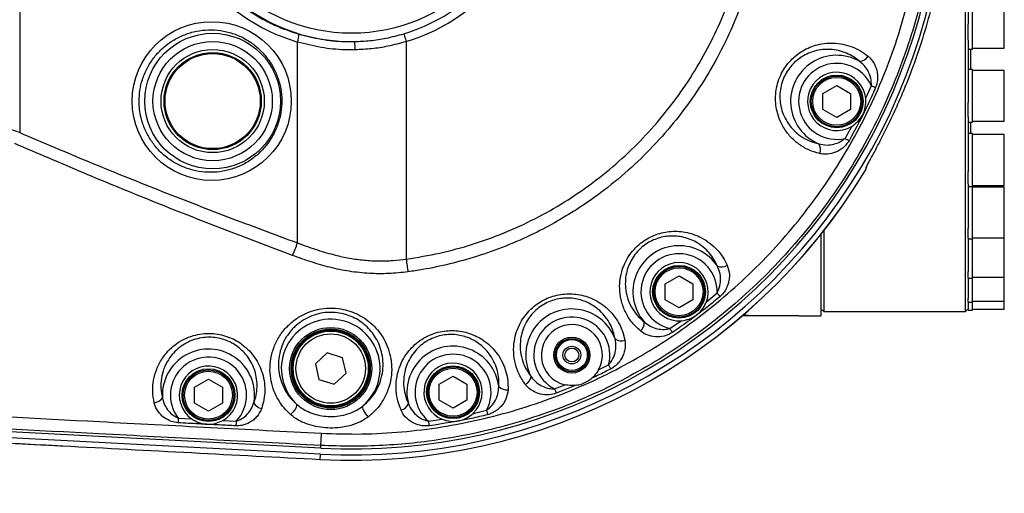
# Model space of a CAD drawing. Extents: x 0 to 8410, y 0 to 5940.
# Tile 77 of 212: x 3736 to 4091, y 4483 to 4654. Entities that reach past the tile are written whole.
import ezdxf

# ---------------------------------------------------------------- set-up
doc = ezdxf.new("R2010")
doc.units = 0
doc.header["$LTSCALE"] = 10
doc.layers.get('0').update_dxf_attribs({"linetype": 'CONTINUOUS'})
doc.styles.add('SLDTEXTSTYLE0', font='TXT', dxfattribs={"width": 0.605})
doc.dimstyles.new('SLDDIMSTYLE1', dxfattribs={"dimtxt": 50, "dimasz": 50, "dimexe": 0, "dimexo": 0.0625, "dimgap": 12.5, "dimtad": 1, "dimdec": 1, "dimrnd": 1e-09, "dimzin": 12, "dimtxsty": 'SLDTEXTSTYLE0', "dimsah": 1, "dimcen": 0.09, "dimazin": 3, "dimtfac": 1, "dimtofl": 0, "dimtmove": 0, "dimatfit": 3, "dimtolj": 1, "dimtzin": 12})
doc.dimstyles.new('SLDDIMSTYLE2', dxfattribs={"dimtxt": 50, "dimasz": 50, "dimexe": 0, "dimexo": 0.0625, "dimgap": 12.5, "dimtad": 1, "dimdec": 0, "dimrnd": 1e-09, "dimzin": 12, "dimtxsty": 'SLDTEXTSTYLE0', "dimsah": 1, "dimcen": 0.09, "dimazin": 3, "dimtfac": 1, "dimtofl": 0, "dimtmove": 0, "dimatfit": 3, "dimtolj": 1, "dimtzin": 12})

# ---------------------------------------------------------------- blocks, each defined once
blk = doc.blocks.new('_D_2')
at = {"color": 7, "linetype": 'CONTINUOUS'}
for p, q in [((3429.39, 5755.52), (5692.74, 5755.52)), ((5677.74, 624.37), (5677.74, 5755.52)), ((3280.76, 624.37), (5692.74, 624.37))]:
    blk.add_line(p, q, dxfattribs=at)
for points in [[(5677.74, 5755.52), (5670.24, 5705.52), (5685.24, 5705.52)], [(5677.74, 624.37), (5685.24, 674.37), (5670.24, 674.37)]]:
    blk.add_solid(points, dxfattribs=at)
at = {"color": 7, "linetype": 'CONTINUOUS', "insert": (5613.29, 3113.56), "char_height": 50, "attachment_point": 1, "rotation": 90, "style": 'SLDTEXTSTYLE0'}
blk.add_mtext('5131', dxfattribs=at)
blk = doc.blocks.new('_D_4')
at = {"color": 7, "linetype": 'CONTINUOUS'}
for p, q in [((1680.76, 4421.35), (1680.76, 5159.48)), ((3855.76, 4731.35), (3855.76, 5159.48)), ((1680.76, 5144.48), (3855.76, 5144.48))]:
    blk.add_line(p, q, dxfattribs=at)
for points in [[(1680.76, 5144.48), (1730.76, 5136.98), (1730.76, 5151.98)], [(3855.76, 5144.48), (3805.76, 5151.98), (3805.76, 5136.98)]]:
    blk.add_solid(points, dxfattribs=at)
at = {"color": 7, "linetype": 'CONTINUOUS', "insert": (2691.87, 5208.93), "char_height": 50, "attachment_point": 1, "style": 'SLDTEXTSTYLE0'}
blk.add_mtext('2175', dxfattribs=at)

msp = doc.modelspace()

# ---------------------------------------------------------------- linework, layer by layer
at = {"color": 8, "linetype": 'CONTINUOUS'}
for p, q in [((3736.29, 4809.31), (3736.29, 4613.39)), ((4090.76, 4643.86), (4090.76, 4662.13)), ((3836.33, 4573.62), (3836.33, 4646.05)), ((3875.44, 4646.19), (3875.44, 4567.8)), ((4078.56, 4643.49), (4078.56, 4636.13)), ((4090.76, 4617.49), (4090.76, 4635.76)), ((4040.86, 4625.79), (4042.89, 4630.33)), ((4033.43, 4611.29), (4035.82, 4615.64)), ((4078.56, 4617.13), (4078.56, 4613.02)), ((4090.76, 4594.38), (4090.76, 4612.65)), ((4090.76, 4575.42), (4090.76, 4593.69)), ((4090.76, 4561.33), (4090.76, 4575.42)), ((4090.76, 4552.65), (4090.76, 4561.33)), ((3983.53, 4552.44), (3987.35, 4555.59)), ((4090.76, 4549.72), (4090.76, 4552.65)), ((3970.39, 4542.73), (3974.45, 4545.56)), ((3998.76, 4547.34), (3998.76, 4547.35)), ((4014.76, 4547.34), (4014.76, 4547.35)), ((3944.67, 4527.84), (3948.3, 4529.65)), ((3928.88, 4520.99), (3932.64, 4522.48)), ((3936.58, 4522.32), (3929.48, 4519.43)), ((3899.53, 4512.19), (3904.36, 4513.32)), ((3793.36, 4510.45), (3798.17, 4510.2)), ((3809.42, 4509.61), (3814.22, 4509.35)), ((3883.46, 4509.34), (3888.37, 4510.07)), ((3659.24, 4505.38), (3743.78, 4500.89)), ((3844.66, 4499.64), (3844.72, 4500.61)), ((3844.45, 4495.59), (3844.55, 4497.47))]:
    msp.add_line(p, q, dxfattribs=at)
at = {"color": 7, "linetype": 'CONTINUOUS'}
for p, q in [((4076.76, 4548.85), (4076.76, 4711.35)), ((4077.76, 4676.78), (4077.76, 4652.45)), ((4079.26, 4643.49), (4079.26, 4661.77)), ((4077.76, 4646.67), (4077.76, 4652.45)), ((4077.76, 4646.67), (4077.76, 4624.25)), ((4079.26, 4643.86), (4090.76, 4643.86)), ((4077.76, 4643.49), (4079.26, 4643.49)), ((4079.26, 4636.13), (4077.76, 4636.13)), ((4079.26, 4634.53), (4079.26, 4636.13)), ((4090.76, 4635.76), (4079.26, 4635.76)), ((4079.26, 4617.13), (4079.26, 4634.53)), ((4025.42, 4627.54), (4030.42, 4630.42)), ((4030.42, 4630.42), (4035.42, 4627.54)), ((4025.42, 4621.76), (4025.42, 4627.54)), ((4035.42, 4627.54), (4035.42, 4621.76)), ((4077.76, 4619.04), (4077.76, 4624.25)), ((4030.42, 4618.88), (4025.42, 4621.76)), ((4035.42, 4621.76), (4030.42, 4618.88)), ((4077.76, 4619.04), (4077.76, 4599.39)), ((4077.76, 4617.13), (4079.26, 4617.13)), ((4079.26, 4617.49), (4090.76, 4617.49)), ((4079.26, 4613.02), (4077.76, 4613.02)), ((4079.26, 4610.24), (4079.26, 4613.02)), ((4090.76, 4612.65), (4079.26, 4612.65)), ((4079.26, 4594.02), (4079.26, 4610.24)), ((4041.15, 4601.14), (4041.13, 4600.94)), ((4040.71, 4599.66), (4040.71, 4599.65)), ((4077.76, 4594.96), (4077.76, 4599.39)), ((4077.76, 4594.96), (4077.76, 4578.83)), ((4077.76, 4594.02), (4079.26, 4594.02)), ((4079.26, 4594.38), (4090.76, 4594.38)), ((4079.26, 4589.83), (4079.26, 4594.02)), ((4090.76, 4593.69), (4079.26, 4593.69)), ((4079.26, 4575.05), (4079.26, 4589.83)), ((4024.76, 4576.73), (4024.76, 4547.35)), ((4025.76, 4577.99), (4025.76, 4548.85)), ((4077.76, 4575.36), (4077.76, 4578.83)), ((4077.76, 4575.36), (4077.76, 4563.37)), ((4077.76, 4575.05), (4079.26, 4575.05)), ((4079.26, 4575.42), (4090.76, 4575.42)), ((4079.26, 4574.1), (4079.26, 4575.05)), ((4079.26, 4560.96), (4079.26, 4574.1)), ((4077.76, 4560.98), (4077.76, 4563.37)), ((3968.66, 4558.92), (3973.66, 4561.8)), ((3968.66, 4553.14), (3968.66, 4558.92)), ((3973.66, 4561.8), (3978.66, 4558.92)), ((3978.66, 4558.92), (3978.66, 4553.14)), ((4077.76, 4560.98), (4077.76, 4553.6)), ((4077.76, 4560.96), (4079.26, 4560.96)), ((4079.26, 4561.33), (4090.76, 4561.33)), ((4079.26, 4552.28), (4079.26, 4560.96)), ((3973.66, 4550.26), (3968.66, 4553.14)), ((3978.66, 4553.14), (3973.66, 4550.26)), ((4077.76, 4552.28), (4077.76, 4553.6)), ((4077.76, 4552.28), (4079.26, 4552.28)), ((4077.76, 4552.28), (4077.76, 4549.88)), ((4079.26, 4552.65), (4090.76, 4552.65)), ((4079.26, 4549.35), (4079.26, 4552.28)), ((4024.76, 4549.85), (4025.76, 4548.85)), ((4025.76, 4548.85), (4076.76, 4548.85)), ((4076.76, 4548.85), (4077.76, 4549.85)), ((4077.76, 4549.35), (4077.76, 4549.85)), ((4077.76, 4549.35), (4079.26, 4549.35)), ((4079.26, 4549.72), (4090.76, 4549.72)), ((3996.76, 4547.34), (3996.76, 4547.35)), ((3998.76, 4547.35), (3996.76, 4547.35)), ((3998.76, 4547.34), (3996.76, 4547.34)), ((4014.76, 4547.35), (3998.76, 4547.35)), ((4014.76, 4547.34), (3998.76, 4547.34)), ((4016.76, 4547.35), (4014.76, 4547.35)), ((4016.76, 4547.34), (4014.76, 4547.34)), ((4016.76, 4547.35), (4024.76, 4547.35)), ((4016.76, 4547.34), (4016.76, 4547.35)), ((3847, 4533.99), (3842.75, 4530.08)), ((3852.51, 4532.26), (3847, 4533.99)), ((3853.77, 4526.62), (3852.51, 4532.26)), ((3842.75, 4530.08), (3844.01, 4524.45)), ((3849.52, 4522.72), (3853.77, 4526.62)), ((3799.26, 4521.64), (3804.26, 4524.53)), ((3804.26, 4524.53), (3809.26, 4521.64)), ((3844.01, 4524.45), (3849.52, 4522.72)), ((3887.3, 4522.69), (3892.3, 4525.58)), ((3892.3, 4525.58), (3897.3, 4522.69)), ((3799.26, 4515.87), (3799.26, 4521.64)), ((3809.26, 4521.64), (3809.26, 4515.87)), ((3887.3, 4516.92), (3887.3, 4522.69)), ((3897.3, 4522.69), (3897.3, 4516.92)), ((3892.3, 4514.03), (3887.3, 4516.92)), ((3897.3, 4516.92), (3892.3, 4514.03)), ((3804.26, 4512.98), (3799.26, 4515.87)), ((3809.26, 4515.87), (3804.26, 4512.98)), ((3844.66, 4499.64), (3629, 4510.95)), ((3844.55, 4497.47), (3628.86, 4508.78))]:
    msp.add_line(p, q, dxfattribs=at)
at = {"color": 8, "linetype": 'CONTINUOUS', "flags": 128}
for points in [[(3874.58, 4649.02), (3874.62, 4648.89), (3874.68, 4648.68), (3874.77, 4648.4), (3874.88, 4648.04), (3875, 4647.63), (3875.14, 4647.18), (3875.28, 4646.69), (3875.44, 4646.19)], [(4042.89, 4630.33), (4043.09, 4630.24), (4043.29, 4630.15), (4043.49, 4630.07), (4043.69, 4629.98), (4043.88, 4629.9), (4044.07, 4629.82), (4044.25, 4629.74), (4044.42, 4629.66)], [(4033.43, 4611.29), (4033.62, 4611.18), (4033.82, 4611.07), (4034.01, 4610.96), (4034.19, 4610.86), (4034.38, 4610.75), (4034.55, 4610.65), (4034.72, 4610.56), (4034.89, 4610.46)], [(3875.44, 4567.8), (3875.52, 4567.2), (3875.6, 4566.61), (3875.68, 4566.02), (3875.76, 4565.43), (3875.84, 4564.86), (3875.92, 4564.29), (3875.99, 4563.74), (3876.07, 4563.2)], [(3987.35, 4555.59), (3987.49, 4555.42), (3987.63, 4555.25), (3987.77, 4555.09), (3987.91, 4554.92), (3988.05, 4554.76), (3988.18, 4554.61), (3988.3, 4554.46), (3988.43, 4554.31)], [(3970.39, 4542.73), (3970.52, 4542.54), (3970.64, 4542.36), (3970.76, 4542.18), (3970.88, 4542), (3971, 4541.83), (3971.12, 4541.66), (3971.23, 4541.5), (3971.33, 4541.34)], [(3948.3, 4529.65), (3948.4, 4529.45), (3948.5, 4529.25), (3948.6, 4529.06), (3948.7, 4528.87), (3948.79, 4528.68), (3948.88, 4528.5), (3948.97, 4528.33), (3949.06, 4528.16)], [(3928.88, 4520.99), (3928.96, 4520.79), (3929.04, 4520.58), (3929.12, 4520.38), (3929.19, 4520.18), (3929.27, 4519.98), (3929.34, 4519.79), (3929.41, 4519.61), (3929.48, 4519.43)], [(3835.91, 4515.55), (3836, 4515.26), (3835.97, 4514.86), (3835.82, 4514.38), (3835.55, 4513.84), (3835.19, 4513.28), (3834.75, 4512.73), (3834.27, 4512.21), (3833.76, 4511.76)], [(3861.86, 4510.97), (3861.37, 4511.44), (3860.91, 4511.99), (3860.49, 4512.56), (3860.16, 4513.15), (3859.92, 4513.7), (3859.78, 4514.19), (3859.76, 4514.59), (3859.86, 4514.87)], [(3904.36, 4513.32), (3904.42, 4513.1), (3904.47, 4512.89), (3904.52, 4512.68), (3904.57, 4512.47), (3904.62, 4512.27), (3904.67, 4512.07), (3904.72, 4511.88), (3904.76, 4511.69)], [(3793.36, 4510.45), (3793.35, 4510.23), (3793.34, 4510.01), (3793.33, 4509.79), (3793.32, 4509.58), (3793.31, 4509.37), (3793.3, 4509.17), (3793.29, 4508.97), (3793.28, 4508.78)], [(3814.22, 4509.35), (3814.21, 4509.13), (3814.2, 4508.91), (3814.19, 4508.7), (3814.18, 4508.48), (3814.17, 4508.27), (3814.16, 4508.07), (3814.15, 4507.87), (3814.14, 4507.69)], [(3883.46, 4509.34), (3883.49, 4509.12), (3883.52, 4508.9), (3883.55, 4508.69), (3883.58, 4508.47), (3883.61, 4508.27), (3883.64, 4508.06), (3883.66, 4507.87), (3883.69, 4507.68)], [(3844.72, 4500.61), (3844.72, 4500.72), (3844.74, 4500.97), (3844.76, 4501.35), (3844.79, 4501.86), (3844.82, 4502.49), (3844.86, 4503.23), (3844.91, 4504.08), (3844.96, 4505.01)]]:
    msp.add_lwpolyline(points, dxfattribs=at)
at = {"color": 8, "linetype": 'CONTINUOUS'}
for centre, radius in [((3855.76, 4711.35), 62.15), ((3805.76, 4624.75), 24.44), ((3805.76, 4624.75), 21.48), ((4030.42, 4624.65), 8.63), ((3973.66, 4556.03), 8.63), ((3848.26, 4528.35), 14.8), ((3848.26, 4528.35), 13.85), ((3804.26, 4518.75), 8.63), ((3892.3, 4519.81), 8.64)]:
    msp.add_circle(centre, radius, dxfattribs=at)
at = {"color": 7, "linetype": 'CONTINUOUS'}
for centre, radius in [((3805.76, 4624.75), 18.59), ((3805.76, 4624.75), 17.5), ((3805.76, 4624.75), 17.14), ((4030.42, 4624.65), 9.5), ((4030.42, 4624.65), 9.14), ((3973.66, 4556.03), 9.5), ((3973.66, 4556.03), 9.13), ((3848.26, 4528.35), 14.25), ((3848.26, 4528.35), 13.5), ((3848.26, 4528.35), 12.5), ((3935.07, 4533.21), 6.5), ((3935.07, 4533.21), 6), ((3935.07, 4533.21), 5.57), ((3935.07, 4533.21), 3.2), ((3935.07, 4533.21), 2.5), ((3804.26, 4518.75), 9.5), ((3804.26, 4518.75), 9.13), ((3892.3, 4519.81), 9.5), ((3892.3, 4519.81), 9.13)]:
    msp.add_circle(centre, radius, dxfattribs=at)
for centre, radius, start, end in [((3855.76, 4711.35), 214.17, 267, 93), ((3855.76, 4711.35), 212, 267, 93), ((4030.42, 4624.65), 10.5, 6.2657, 300.9035), ((3855.76, 4711.35), 216.07, 267, 328.8717), ((4038.14, 4601.2), 3, 329.1491, 355.0406), ((3973.66, 4556.03), 10.5, 340.0297, 274.3544), ((3935.07, 4533.21), 11, 330.7904, 257.2329), ((3892.3, 4519.81), 10.5, 313.5335, 248.0038), ((3804.26, 4518.75), 10.5, 299.4101, 234.5668)]:
    msp.add_arc(centre, radius, start, end, dxfattribs=at)
at = {"color": 8, "linetype": 'CONTINUOUS'}
for centre, radius, start, end in [((3855.76, 4711.35), 65.15, 89.1111, 270.8889), ((3855.76, 4711.35), 68.07, 286.8011, 73.1989), ((3855.76, 4711.35), 65.11, 286.8011, 73.1989), ((3831.09, 4648.25), 5.68, 337.2134, 6.7333), ((3845.38, 4643.69), 11.67, 357.693, 12.5042), ((4030.42, 4624.65), 16.6, 59.9702, 247.2163), ((4038.43, 4642.75), 3.74, 274.5556, 331.2226), ((4030.42, 4624.65), 13.7, 24.4899, 282.6866), ((4020.85, 4607.33), 3.74, 335.9593, 32.6399), ((3855.76, 4711.35), 216.06, 267, 328.8704), ((4038.16, 4601.2), 2.98, 328.7244, 354.9855), ((3777.01, 4594.87), 63.01, 335.8513, 340.2891), ((3973.66, 4556.03), 16.6, 33.5881, 220.7943), ((3973.66, 4556.03), 13.7, 358.1653, 256.2174), ((3988.87, 4568.68), 3.74, 248.1475, 304.8294), ((3935.07, 4533.21), 16.6, 20.3967, 207.6414), ((3848.26, 4528.35), 17.78, 310.7094, 226.0346), ((3935.07, 4533.21), 13.7, 344.9177, 243.1137), ((3957.37, 4544.78), 3.74, 309.5678, 6.2235), ((3952.78, 4542.06), 3.74, 234.9745, 291.6503), ((3804.26, 4518.75), 16.6, 350.7061, 183.2418), ((3892.3, 4519.81), 16.6, 7.1695, 194.3954), ((3804.26, 4518.75), 13.7, 316.6739, 217.3096), ((3892.3, 4519.81), 13.7, 331.723, 229.8281), ((3916.66, 4525.96), 3.74, 296.3876, 353.0538), ((3911.56, 4524.37), 3.74, 221.7268, 278.4129), ((3784.52, 4519.7), 3.68, 272.8943, 329.2837), ((3823.98, 4517.61), 3.68, 204.6134, 261.0582), ((3872.71, 4516.97), 3.74, 283.162, 339.8303)]:
    msp.add_arc(centre, radius, start, end, dxfattribs=at)
msp.add_ellipse((3855.66, 4711.35), major_axis=(68.11, 0), ratio=0.999966, start_param=1.858659, end_param=4.424527, dxfattribs=at)
msp.add_ellipse((3805.43, 4624.75), major_axis=(28.63, 0), ratio=0.99961, dxfattribs=at)
for points, knots in [([(3844.72, 4922.09), (3847.65, 4922.21), (3853.51, 4922.45), (3862.34, 4922.34), (3871.17, 4921.88), (3880.02, 4921.04), (3888.85, 4919.83), (3897.66, 4918.24), (3906.42, 4916.27), (3916.89, 4913.45), (3928.89, 4909.48), (3942.24, 4904.03), (3955.01, 4897.76), (3967.23, 4890.72), (3977.98, 4883.54), (3987.37, 4876.43), (3995.52, 4869.59), (4003.13, 4862.52), (4010.26, 4855.21), (4016.83, 4847.81), (4022.96, 4840.23), (4029.63, 4831.15), (4036.63, 4820.38), (4043.65, 4807.79), (4049.71, 4794.91), (4054.85, 4781.77), (4059.14, 4768.26), (4062.52, 4754.37), (4064.98, 4740.16), (4066.44, 4726), (4066.94, 4711.9), (4066.51, 4697.73), (4065.11, 4683.5), (4062.72, 4669.28), (4059.41, 4655.44), (4055.22, 4641.97), (4050.12, 4628.74), (4044.09, 4615.78), (4037.12, 4603.15), (4029.42, 4591.18), (4021.01, 4579.86), (4011.82, 4569.07), (4001.84, 4558.83), (3991.09, 4549.22), (3979.86, 4540.47), (3968.17, 4532.57), (3955.93, 4525.43), (3943.12, 4519.07), (3929.79, 4513.57), (3916.3, 4509.03), (3902.66, 4505.44), (3889.89, 4502.98), (3877.96, 4501.4), (3866.92, 4500.53), (3855.82, 4500.2), (3848.42, 4500.48), (3844.72, 4500.61)], [0, 0, 0, 0, 0.012852, 0.025704, 0.038642, 0.051579, 0.064621, 0.077663, 0.090793, 0.103923, 0.125156, 0.146094, 0.167032, 0.187432, 0.207833, 0.223581, 0.238999, 0.254417, 0.269055, 0.283693, 0.297731, 0.311769, 0.333003, 0.353942, 0.374882, 0.395284, 0.415686, 0.436921, 0.457863, 0.478804, 0.499208, 0.519612, 0.540847, 0.561787, 0.582727, 0.603129, 0.623532, 0.644766, 0.665706, 0.686646, 0.707049, 0.727451, 0.748685, 0.769624, 0.790564, 0.810966, 0.831368, 0.852603, 0.873543, 0.894483, 0.914885, 0.935288, 0.951399, 0.967576, 0.983754, 1, 1, 1, 1]), ([(3844.96, 4505.01), (3849.78, 4504.85), (3859.42, 4504.54), (3873.87, 4505.37), (3888.05, 4507.1), (3901.91, 4509.8), (3915.4, 4513.38), (3928.63, 4517.86), (3941.52, 4523.2), (3954.01, 4529.4), (3966.03, 4536.43), (3977.57, 4544.28), (3988.57, 4552.89), (3998.97, 4562.2), (4008.69, 4572.17), (4017.71, 4582.79), (4026, 4594.02), (4033.54, 4605.78), (4040.26, 4618), (4046.14, 4630.64), (4051.13, 4643.64), (4055.24, 4656.98), (4058.46, 4670.57), (4060.76, 4684.33), (4062.13, 4698.2), (4062.53, 4712.13), (4062, 4726.07), (4060.53, 4739.97), (4058.15, 4753.72), (4054.85, 4767.25), (4050.62, 4780.53), (4045.5, 4793.51), (4039.52, 4806.14), (4032.72, 4818.32), (4025.12, 4830), (4016.74, 4841.13), (4007.61, 4851.69), (3997.78, 4861.62), (3987.33, 4870.87), (3976.3, 4879.37), (3964.7, 4887.1), (3952.6, 4894.04), (3940.04, 4900.16), (3927.12, 4905.42), (3913.89, 4909.8), (3900.4, 4913.25), (3886.68, 4915.8), (3872.81, 4917.4), (3858.87, 4918.15), (3849.59, 4917.85), (3844.96, 4917.7)], [0, 0, 0, 0, 0.021554, 0.043135, 0.064689, 0.085429, 0.10624, 0.127075, 0.147886, 0.168626, 0.189363, 0.210171, 0.231003, 0.251811, 0.272549, 0.293286, 0.314093, 0.334925, 0.355733, 0.37647, 0.397207, 0.418016, 0.438848, 0.459657, 0.480394, 0.501133, 0.521943, 0.542777, 0.563586, 0.584325, 0.605064, 0.625873, 0.646707, 0.667516, 0.688254, 0.708993, 0.729802, 0.750635, 0.771444, 0.792183, 0.81292, 0.833728, 0.85456, 0.875368, 0.896105, 0.916837, 0.93764, 0.958467, 0.979269, 1, 1, 1, 1]), ([(3876.07, 4859.5), (3880.15, 4858.85), (3888.34, 4857.52), (3900.46, 4854.23), (3912.43, 4849.94), (3923.96, 4844.63), (3934.91, 4838.42), (3945.28, 4831.34), (3955.13, 4823.34), (3964.26, 4814.52), (3972.55, 4805.01), (3979.99, 4794.91), (3986.62, 4784.1), (3992.29, 4772.8), (3996.96, 4761.1), (4000.64, 4749.08), (4003.32, 4736.65), (4004.94, 4724.05), (4005.47, 4711.44), (4004.95, 4698.9), (4003.37, 4686.31), (4000.72, 4673.93), (3997.06, 4661.86), (3992.42, 4650.2), (3986.75, 4638.85), (3980.15, 4628.04), (3972.7, 4617.89), (3964.49, 4608.44), (3955.42, 4599.63), (3946.44, 4592.29), (3937.84, 4586.25), (3929.84, 4581.34), (3921, 4576.66), (3911.32, 4572.37), (3901.17, 4568.74), (3891.15, 4565.96), (3882.89, 4564.21), (3877.82, 4563.46), (3876.07, 4563.2)], [0, 0, 0, 0, 0.0289, 0.058, 0.087734, 0.117689, 0.146687, 0.175686, 0.205413, 0.235361, 0.264342, 0.293522, 0.323014, 0.352936, 0.38186, 0.410987, 0.440749, 0.470729, 0.499717, 0.528909, 0.558415, 0.588351, 0.617339, 0.646531, 0.676039, 0.70598, 0.734998, 0.764017, 0.793447, 0.823306, 0.84502, 0.866947, 0.888874, 0.91492, 0.940966, 0.964213, 0.987564, 1, 1, 1, 1]), ([(3875.44, 4567.8), (3879.47, 4568.45), (3887.55, 4569.77), (3899.33, 4572.99), (3910.77, 4577.12), (3921.83, 4582.2), (3932.52, 4588.26), (3942.65, 4595.2), (3952.11, 4602.91), (3960.83, 4611.34), (3968.89, 4620.56), (3976.15, 4630.42), (3982.53, 4640.83), (3988, 4651.69), (3992.58, 4663.11), (3996.16, 4674.85), (3998.73, 4686.8), (4000.29, 4698.86), (4000.83, 4711.13), (4000.33, 4723.39), (3998.79, 4735.53), (3996.27, 4747.44), (3992.71, 4759.23), (3988.16, 4770.65), (3982.69, 4781.58), (3976.36, 4791.96), (3969.12, 4801.87), (3961.72, 4810.37), (3954.48, 4817.54), (3947.42, 4823.7), (3939.73, 4829.57), (3931.16, 4835.23), (3921.6, 4840.6), (3910.98, 4845.51), (3899.54, 4849.65), (3887.67, 4852.92), (3879.53, 4854.24), (3875.44, 4854.91)], [0, 0, 0, 0, 0.029516, 0.059031, 0.088023, 0.11722, 0.146734, 0.176678, 0.205697, 0.234715, 0.264149, 0.294008, 0.322993, 0.352184, 0.38169, 0.41163, 0.44072, 0.469811, 0.499316, 0.529253, 0.558285, 0.587519, 0.617068, 0.647048, 0.676129, 0.70521, 0.734707, 0.76463, 0.786433, 0.808236, 0.832214, 0.856193, 0.882315, 0.911317, 0.940523, 0.970046, 1, 1, 1, 1]), ([(3836.73, 4773.79), (3834.85, 4773.18), (3831.24, 4772.01), (3826.12, 4769.69), (3821.29, 4767.04), (3816.65, 4763.94), (3812.3, 4760.45), (3808.29, 4756.63), (3804.61, 4752.49), (3801.26, 4747.99), (3798.33, 4743.24), (3795.85, 4738.33), (3793.79, 4733.26), (3792.15, 4727.96), (3790.98, 4722.58), (3790.27, 4717.17), (3790, 4711.76), (3790.2, 4706.28), (3790.85, 4700.85), (3791.95, 4695.54), (3793.47, 4690.37), (3795.43, 4685.3), (3797.81, 4680.42), (3800.57, 4675.78), (3803.69, 4671.39), (3807.2, 4667.23), (3811.06, 4663.38), (3815.2, 4659.88), (3819.61, 4656.73), (3824.33, 4653.94), (3830, 4651.15), (3834.24, 4649.74), (3836.73, 4648.91)], [0, 0, 0, 0, 0.035758, 0.068472, 0.101415, 0.135076, 0.168986, 0.201703, 0.234652, 0.26834, 0.302286, 0.334483, 0.366909, 0.400055, 0.433452, 0.465283, 0.497338, 0.530095, 0.563097, 0.595006, 0.626918, 0.659281, 0.692112, 0.72393, 0.755965, 0.788685, 0.821636, 0.853804, 0.886192, 0.919265, 0.952574, 1, 1, 1, 1]), ([(3779.28, 4624.75), (3779.31, 4623.74), (3779.38, 4621.72), (3780.01, 4618.32), (3781.23, 4614.64), (3783.23, 4610.85), (3785.83, 4607.45), (3788.96, 4604.51), (3792.55, 4602.14), (3796.51, 4600.38), (3800.73, 4599.31), (3805.09, 4598.95), (3809.47, 4599.36), (3813.73, 4600.49), (3817.74, 4602.35), (3821.38, 4604.85), (3824.53, 4607.94), (3827.1, 4611.5), (3829.02, 4615.44), (3830.25, 4619.6), (3830.74, 4623.9), (3830.53, 4628.19), (3829.6, 4632.38), (3828.01, 4636.34), (3825.77, 4639.98), (3822.97, 4643.22), (3819.65, 4645.94), (3815.92, 4648.1), (3811.85, 4649.6), (3807.56, 4650.42), (3803.18, 4650.48), (3798.82, 4649.81), (3794.64, 4648.39), (3790.75, 4646.29), (3787.29, 4643.54), (3784.35, 4640.27), (3782.02, 4636.55), (3780.41, 4632.64), (3779.46, 4628.67), (3779.34, 4626.06), (3779.28, 4624.75)], [0, 0, 0, 0, 0.018641, 0.037284, 0.063659, 0.090035, 0.116441, 0.142852, 0.16962, 0.196391, 0.22356, 0.250728, 0.278165, 0.305602, 0.33305, 0.360495, 0.387684, 0.414869, 0.441643, 0.468415, 0.494811, 0.521209, 0.547431, 0.573656, 0.599978, 0.626302, 0.652949, 0.679599, 0.706659, 0.733721, 0.761105, 0.788488, 0.815962, 0.843434, 0.870718, 0.897998, 0.9249, 0.951798, 0.975898, 1, 1, 1, 1]), ([(3836.73, 4648.91), (3839.4, 4648.23), (3844.8, 4646.85), (3851.57, 4646.2), (3855.59, 4646.21), (3856.77, 4646.21)], [0, 0, 0, 0, 0.409277, 0.825489, 1, 1, 1, 1]), ([(3856.77, 4646.21), (3858.68, 4646.3), (3862.52, 4646.47), (3868.49, 4647.38), (3872.47, 4648.45), (3874.58, 4649.02)], [0, 0, 0, 0, 0.317367, 0.637311, 1, 1, 1, 1]), ([(3857.04, 4643.22), (3855.81, 4643.21), (3851.72, 4643.2), (3844.71, 4643.87), (3839.14, 4645.32), (3836.33, 4646.05)], [0, 0, 0, 0, 0.174528, 0.583694, 1, 1, 1, 1]), ([(3875.44, 4646.19), (3873.25, 4645.59), (3869.16, 4644.47), (3862.99, 4643.5), (3859.03, 4643.31), (3857.04, 4643.22)], [0, 0, 0, 0, 0.362563, 0.679929, 1, 1, 1, 1]), ([(4024.26, 4605.81), (4022.94, 4606.2), (4020.29, 4606.99), (4016.74, 4609.12), (4013.62, 4611.89), (4011.26, 4615.07), (4009.64, 4618.43), (4008.71, 4621.63), (4008.33, 4624.84), (4008.44, 4627.97), (4009.06, 4631.11), (4010.14, 4634.05), (4011.62, 4636.68), (4013.36, 4638.96), (4015.36, 4640.91), (4017.62, 4642.59), (4020.11, 4643.93), (4022.91, 4644.97), (4025.91, 4645.6), (4029.23, 4645.77), (4032.64, 4645.38), (4035.99, 4644.39), (4039.06, 4642.94), (4040.83, 4641.61), (4041.71, 4640.95)], [0, 0, 0, 0, 0.060092, 0.120187, 0.180411, 0.240594, 0.287682, 0.33473, 0.374432, 0.414103, 0.45406, 0.493996, 0.529623, 0.565256, 0.600191, 0.635145, 0.673301, 0.711477, 0.755683, 0.799913, 0.851757, 0.903615, 0.951809, 1, 1, 1, 1]), ([(4038.73, 4639.02), (4037.99, 4639.6), (4036.51, 4640.78), (4033.93, 4642.09), (4031.07, 4643.03), (4028.14, 4643.44), (4025.25, 4643.36), (4022.65, 4642.88), (4020.19, 4642.02), (4018.01, 4640.89), (4016.01, 4639.46), (4014.26, 4637.78), (4012.72, 4635.81), (4011.44, 4633.53), (4010.49, 4630.95), (4009.98, 4628.22), (4009.91, 4625.47), (4010.28, 4622.7), (4011.14, 4619.92), (4012.61, 4617.05), (4014.72, 4614.34), (4017.45, 4612.03), (4020.56, 4610.27), (4022.84, 4609.66), (4024, 4609.35)], [0, 0, 0, 0, 0.048148, 0.097115, 0.14902, 0.202009, 0.246105, 0.291078, 0.328742, 0.36721, 0.401241, 0.436134, 0.470425, 0.505859, 0.544195, 0.584134, 0.622827, 0.662721, 0.709231, 0.757099, 0.816992, 0.878803, 0.938613, 1, 1, 1, 1]), ([(4041.71, 4640.95), (4042.51, 4640.13), (4043.7, 4638.91), (4044.64, 4636.69), (4045.07, 4634.92), (4045.18, 4633.09), (4045.01, 4631.3), (4044.61, 4630.19), (4044.42, 4629.66)], [0, 0, 0, 0, 0.295848, 0.444188, 0.592462, 0.73374, 0.874783, 1, 1, 1, 1]), ([(4042.89, 4630.33), (4042.9, 4630.76), (4042.93, 4632.17), (4042.31, 4634.54), (4040.91, 4637.15), (4039.45, 4638.4), (4038.73, 4639.02)], [0, 0, 0, 0, 0.125461, 0.411392, 0.70774, 1, 1, 1, 1]), ([(4044.42, 4629.66), (4043.62, 4627.83), (4040.73, 4621.29), (4037.33, 4615), (4034.89, 4610.46)], [0, 0, 0, 0, 0.279856, 1, 1, 1, 1]), ([(3697.18, 4622.71), (3700.48, 4622.43), (3707.09, 4621.87), (3716.96, 4619.87), (3726.76, 4617.12), (3733.1, 4614.64), (3736.29, 4613.39)], [0, 0, 0, 0, 0.244436, 0.491223, 0.744658, 1, 1, 1, 1]), ([(3736.29, 4613.39), (3744.55, 4609.88), (3761.07, 4602.85), (3786.04, 4592.79), (3811.11, 4583), (3827.92, 4576.74), (3836.33, 4573.62)], [0, 0, 0, 0, 0.250055, 0.500165, 0.750065, 1, 1, 1, 1]), ([(3834.5, 4569.09), (3826.1, 4572.27), (3809.3, 4578.62), (3784.23, 4588.55), (3759.27, 4598.77), (3742.75, 4605.9), (3734.49, 4609.47)], [0, 0, 0, 0, 0.249863, 0.499766, 0.749857, 1, 1, 1, 1]), ([(4024, 4609.35), (4024.97, 4609.14), (4026.74, 4608.76), (4029.42, 4609.15), (4031.66, 4609.96), (4032.89, 4610.88), (4033.43, 4611.29)], [0, 0, 0, 0, 0.305333, 0.554304, 0.803623, 1, 1, 1, 1]), ([(4034.89, 4610.46), (4034.39, 4609.76), (4033.25, 4608.15), (4030.73, 4606.49), (4027.8, 4605.54), (4025.6, 4605.52), (4024.45, 4605.77), (4024.26, 4605.81)], [0, 0, 0, 0, 0.1950695, 0.4409284, 0.6898718, 0.9481104, 1, 1, 1, 1]), ([(3959.76, 4541.9), (3958.75, 4542.84), (3956.73, 4544.72), (3954.49, 4548.21), (3952.94, 4552.08), (3952.24, 4555.97), (3952.28, 4559.7), (3952.87, 4562.98), (3953.96, 4566.03), (3955.44, 4568.78), (3957.4, 4571.32), (3959.68, 4573.47), (3962.17, 4575.17), (3964.74, 4576.43), (3967.4, 4577.29), (3970.17, 4577.79), (3973, 4577.89), (3975.97, 4577.57), (3978.94, 4576.79), (3981.98, 4575.47), (3984.87, 4573.61), (3987.42, 4571.24), (3989.52, 4568.57), (3990.51, 4566.6), (3991.01, 4565.61)], [0, 0, 0, 0, 0.060111, 0.120227, 0.180468, 0.240666, 0.287744, 0.334785, 0.374488, 0.41416, 0.454115, 0.49405, 0.529686, 0.565328, 0.600291, 0.635268, 0.673444, 0.71164, 0.755855, 0.800093, 0.851943, 0.90381, 0.951906, 1, 1, 1, 1]), ([(3836.33, 4573.62), (3838.44, 4572.84), (3842.68, 4571.29), (3848.71, 4569.48), (3854.38, 4568.17), (3859.7, 4567.41), (3865.14, 4567.08), (3870.41, 4567.19), (3873.84, 4567.61), (3875.44, 4567.8)], [0, 0, 0, 0, 0.169981, 0.340482, 0.472986, 0.606339, 0.742537, 0.879802, 1, 1, 1, 1]), ([(3987.48, 4565.21), (3987.08, 4566.06), (3986.28, 4567.77), (3984.56, 4570.09), (3982.42, 4572.2), (3979.97, 4573.87), (3977.36, 4575.08), (3974.81, 4575.81), (3972.22, 4576.14), (3969.77, 4576.1), (3967.34, 4575.7), (3965.03, 4574.98), (3962.77, 4573.89), (3960.61, 4572.42), (3958.61, 4570.54), (3956.93, 4568.32), (3955.65, 4565.89), (3954.75, 4563.24), (3954.28, 4560.37), (3954.32, 4557.15), (3955, 4553.78), (3956.42, 4550.5), (3958.42, 4547.54), (3960.2, 4545.98), (3961.09, 4545.19)], [0, 0, 0, 0, 0.0480546, 0.0969207, 0.1488293, 0.2018258, 0.2459281, 0.2909084, 0.3285934, 0.3670806, 0.4011372, 0.4360553, 0.4703616, 0.5058068, 0.5441444, 0.5840861, 0.6227766, 0.6626713, 0.7091733, 0.7570289, 0.816935, 0.8787641, 0.9385922, 1, 1, 1, 1]), ([(3876.07, 4563.2), (3873.76, 4562.95), (3869.15, 4562.44), (3862.09, 4562.53), (3854.99, 4563.27), (3847.96, 4564.72), (3841.14, 4566.73), (3836.72, 4568.3), (3834.5, 4569.09)], [0, 0, 0, 0, 0.163209, 0.326407, 0.496349, 0.666306, 0.832859, 1, 1, 1, 1]), ([(3991.01, 4565.61), (3991.36, 4564.53), (3991.88, 4562.9), (3991.74, 4560.5), (3991.34, 4558.73), (3990.62, 4557.04), (3989.68, 4555.52), (3988.83, 4554.7), (3988.43, 4554.31)], [0, 0, 0, 0, 0.296001, 0.4444, 0.592748, 0.734021, 0.875022, 1, 1, 1, 1]), ([(3987.35, 4555.59), (3987.55, 4555.97), (3988.2, 4557.22), (3988.7, 4559.61), (3988.6, 4562.57), (3987.85, 4564.33), (3987.48, 4565.21)], [0, 0, 0, 0, 0.125174, 0.410994, 0.707518, 1, 1, 1, 1]), ([(3918.32, 4522.61), (3917.55, 4523.76), (3916.01, 4526.05), (3914.63, 4529.96), (3914, 4534.08), (3914.2, 4538.03), (3915.09, 4541.66), (3916.41, 4544.71), (3918.17, 4547.43), (3920.24, 4549.78), (3922.72, 4551.8), (3925.43, 4553.38), (3928.25, 4554.47), (3931.03, 4555.11), (3933.82, 4555.34), (3936.63, 4555.19), (3939.41, 4554.65), (3942.23, 4553.66), (3944.94, 4552.23), (3947.61, 4550.25), (3950, 4547.78), (3951.94, 4544.89), (3953.38, 4541.81), (3953.9, 4539.66), (3954.16, 4538.58)], [0, 0, 0, 0, 0.060093, 0.120189, 0.180416, 0.240599, 0.287685, 0.33473, 0.374433, 0.41411, 0.45407, 0.494011, 0.52964, 0.565276, 0.600208, 0.635155, 0.673312, 0.71149, 0.755701, 0.799933, 0.851778, 0.903638, 0.95182, 1, 1, 1, 1]), ([(3950.63, 4539), (3950.43, 4539.91), (3950.04, 4541.76), (3948.89, 4544.42), (3947.28, 4546.96), (3945.28, 4549.15), (3943.01, 4550.93), (3940.7, 4552.22), (3938.25, 4553.13), (3935.85, 4553.64), (3933.4, 4553.81), (3930.98, 4553.63), (3928.54, 4553.09), (3926.1, 4552.15), (3923.72, 4550.77), (3921.59, 4548.99), (3919.79, 4546.92), (3918.31, 4544.54), (3917.2, 4541.85), (3916.5, 4538.7), (3916.4, 4535.27), (3917.03, 4531.75), (3918.31, 4528.41), (3919.68, 4526.49), (3920.37, 4525.51)], [0, 0, 0, 0, 0.04814, 0.097094, 0.148999, 0.201991, 0.246093, 0.291065, 0.328736, 0.367202, 0.401228, 0.436116, 0.47041, 0.505847, 0.544188, 0.58413, 0.622826, 0.662725, 0.709235, 0.757096, 0.816989, 0.878803, 0.938611, 1, 1, 1, 1]), ([(3988.43, 4554.31), (3986.89, 4553.03), (3981.39, 4548.46), (3975.54, 4544.32), (3971.33, 4541.34)], [0, 0, 0, 0, 0.279593, 1, 1, 1, 1]), ([(3833.76, 4511.76), (3832.96, 4512.54), (3831.3, 4514.15), (3829.36, 4516.98), (3827.77, 4520.23), (3826.72, 4523.83), (3826.27, 4527.83), (3826.59, 4531.98), (3827.73, 4536.16), (3829.72, 4540.1), (3832.42, 4543.53), (3835.73, 4546.33), (3839.29, 4548.34), (3843.03, 4549.61), (3846.93, 4550.22), (3850.78, 4550.1), (3854.36, 4549.35), (3857.46, 4548.2), (3860.3, 4546.63), (3862.88, 4544.67), (3865.15, 4542.34), (3867.15, 4539.56), (3868.73, 4536.41), (3869.84, 4532.79), (3870.32, 4528.91), (3870.08, 4524.76), (3869.01, 4520.61), (3867.18, 4516.83), (3864.79, 4513.55), (3862.83, 4511.83), (3861.86, 4510.97)], [0, 0, 0, 0, 0.03062, 0.0638395, 0.0970739, 0.1354808, 0.1738975, 0.2161448, 0.2583813, 0.3004363, 0.3424533, 0.3801397, 0.4177905, 0.4498554, 0.4819006, 0.517987, 0.5463858, 0.5747976, 0.6030578, 0.6313346, 0.6618634, 0.6924075, 0.7276591, 0.7629238, 0.802983, 0.8430468, 0.8858332, 0.9285989, 0.9643132, 1, 1, 1, 1]), ([(3859.86, 4514.87), (3860.69, 4515.59), (3862.38, 4517.06), (3864.42, 4519.83), (3866.02, 4523.05), (3866.96, 4526.59), (3867.22, 4530.16), (3866.84, 4533.49), (3865.91, 4536.63), (3864.59, 4539.35), (3862.88, 4541.78), (3860.95, 4543.81), (3858.72, 4545.53), (3856.3, 4546.9), (3853.61, 4547.92), (3850.51, 4548.57), (3847.18, 4548.68), (3843.79, 4548.15), (3840.68, 4547.09), (3837.81, 4545.51), (3835.91, 4544), (3834.03, 4542.14), (3832.24, 4539.86), (3830.56, 4536.46), (3829.59, 4532.84), (3829.35, 4529.28), (3829.77, 4525.84), (3830.7, 4522.78), (3832.1, 4519.99), (3833.78, 4517.59), (3835.23, 4516.21), (3835.91, 4515.55)], [0, 0, 0, 0, 0.034895, 0.070782, 0.113199, 0.156876, 0.196985, 0.238026, 0.273277, 0.309251, 0.339504, 0.370378, 0.397981, 0.426268, 0.453586, 0.481815, 0.516988, 0.547949, 0.580179, 0.612684, 0.646294, 0.655215, 0.696772, 0.739855, 0.782046, 0.825401, 0.863813, 0.903054, 0.936028, 0.969641, 1, 1, 1, 1]), ([(3961.09, 4545.19), (3961.87, 4544.57), (3963.29, 4543.44), (3965.86, 4542.6), (3968.22, 4542.32), (3969.73, 4542.6), (3970.39, 4542.73)], [0, 0, 0, 0, 0.306032, 0.554836, 0.803919, 1, 1, 1, 1]), ([(3784.71, 4516.02), (3784.49, 4517.35), (3784.03, 4520.05), (3784.37, 4524.14), (3785.48, 4528.16), (3787.28, 4531.67), (3789.59, 4534.63), (3792.19, 4536.99), (3795.27, 4538.93), (3798.57, 4540.25), (3801.99, 4540.95), (3805.19, 4541.07), (3808.29, 4540.69), (3811.13, 4539.9), (3813.81, 4538.72), (3816.28, 4537.16), (3818.52, 4535.25), (3820.53, 4532.95), (3822.2, 4530.32), (3823.52, 4527.28), (3824.36, 4523.96), (3824.61, 4520.53), (3824.34, 4517.15), (3823.72, 4515.04), (3823.41, 4513.97)], [0, 0, 0, 0, 0.057728, 0.117112, 0.174723, 0.234213, 0.279568, 0.326159, 0.371484, 0.418546, 0.457852, 0.498572, 0.534062, 0.570615, 0.605898, 0.642082, 0.680077, 0.718945, 0.761901, 0.805801, 0.855162, 0.905644, 0.952392, 1, 1, 1, 1]), ([(3873.57, 4513.33), (3873.08, 4514.62), (3872.11, 4517.2), (3871.66, 4521.33), (3871.98, 4525.48), (3873.09, 4529.28), (3874.79, 4532.6), (3876.77, 4535.28), (3879.11, 4537.52), (3881.66, 4539.33), (3884.54, 4540.73), (3887.54, 4541.65), (3890.53, 4542.06), (3893.39, 4542.05), (3896.16, 4541.63), (3898.86, 4540.84), (3901.43, 4539.67), (3903.96, 4538.07), (3906.27, 4536.05), (3908.41, 4533.52), (3910.16, 4530.56), (3911.39, 4527.3), (3912.09, 4523.98), (3912.1, 4521.77), (3912.1, 4520.67)], [0, 0, 0, 0, 0.060099, 0.120203, 0.180436, 0.240625, 0.287711, 0.334759, 0.374478, 0.414169, 0.454149, 0.494108, 0.529743, 0.565385, 0.60032, 0.63527, 0.673439, 0.711632, 0.755865, 0.80012, 0.851975, 0.903847, 0.951924, 1, 1, 1, 1]), ([(3971.33, 4541.34), (3970.57, 4540.93), (3968.85, 4540), (3965.86, 4539.63), (3962.81, 4540.08), (3960.83, 4541.05), (3959.91, 4541.77), (3959.76, 4541.9)], [0, 0, 0, 0, 0.194857, 0.440486, 0.689224, 0.947733, 1, 1, 1, 1]), ([(3820.64, 4516.07), (3820.93, 4516.96), (3821.51, 4518.75), (3821.82, 4521.62), (3821.69, 4524.59), (3821.04, 4527.46), (3819.95, 4530.14), (3818.55, 4532.44), (3816.82, 4534.49), (3814.9, 4536.17), (3812.73, 4537.56), (3810.41, 4538.62), (3807.9, 4539.33), (3805.21, 4539.67), (3802.37, 4539.57), (3799.52, 4538.97), (3796.81, 4537.91), (3794.99, 4536.82), (3793.22, 4535.51), (3791.55, 4533.95), (3789.6, 4531.37), (3788.09, 4528.29), (3787.22, 4524.83), (3787.01, 4521.28), (3787.46, 4518.98), (3787.69, 4517.81)], [0, 0, 0, 0, 0.047073, 0.094947, 0.144789, 0.195684, 0.238885, 0.28299, 0.320912, 0.359693, 0.394613, 0.430447, 0.465351, 0.501383, 0.540024, 0.580218, 0.620317, 0.661798, 0.671942, 0.717333, 0.764056, 0.822118, 0.882109, 0.940277, 1, 1, 1, 1]), ([(3908.77, 4521.88), (3908.79, 4522.81), (3908.83, 4524.7), (3908.32, 4527.55), (3907.34, 4530.39), (3905.89, 4532.97), (3904.09, 4535.23), (3902.13, 4537.01), (3899.96, 4538.46), (3897.74, 4539.51), (3895.4, 4540.23), (3893, 4540.62), (3890.5, 4540.65), (3887.91, 4540.3), (3885.28, 4539.5), (3882.79, 4538.25), (3880.56, 4536.65), (3878.57, 4534.67), (3876.88, 4532.31), (3875.48, 4529.41), (3874.59, 4526.09), (3874.4, 4522.52), (3874.88, 4518.98), (3875.77, 4516.79), (3876.22, 4515.68)], [0, 0, 0, 0, 0.048034, 0.09688, 0.148792, 0.201792, 0.245916, 0.290915, 0.328597, 0.36708, 0.40111, 0.436002, 0.470298, 0.505737, 0.544097, 0.58406, 0.622775, 0.662693, 0.709202, 0.757067, 0.816964, 0.878785, 0.938602, 1, 1, 1, 1]), ([(3948.3, 4529.65), (3948.58, 4529.97), (3949.51, 4531.05), (3950.54, 4533.26), (3951.12, 4536.17), (3950.79, 4538.06), (3950.63, 4539)], [0, 0, 0, 0, 0.125501, 0.411427, 0.707759, 1, 1, 1, 1]), ([(3954.16, 4538.58), (3954.25, 4537.45), (3954.39, 4535.74), (3953.7, 4533.44), (3952.91, 4531.8), (3951.82, 4530.32), (3950.55, 4529.05), (3949.54, 4528.44), (3949.06, 4528.16)], [0, 0, 0, 0, 0.295841, 0.444173, 0.592442, 0.733713, 0.874761, 1, 1, 1, 1]), ([(3949.06, 4528.16), (3947.27, 4527.26), (3944.99, 4526.12), (3942.67, 4525.04), (3942.16, 4524.8)], [0, 0, 0, 0, 0.782478, 1, 1, 1, 1]), ([(3920.37, 4525.51), (3920.99, 4524.73), (3922.11, 4523.31), (3924.43, 4521.91), (3926.67, 4521.1), (3928.2, 4521.03), (3928.88, 4520.99)], [0, 0, 0, 0, 0.305304, 0.55427, 0.803597, 1, 1, 1, 1]), ([(3904.36, 4513.32), (3904.71, 4513.57), (3905.85, 4514.4), (3907.36, 4516.32), (3908.59, 4519.01), (3908.71, 4520.93), (3908.77, 4521.88)], [0, 0, 0, 0, 0.125374, 0.411285, 0.70766, 1, 1, 1, 1]), ([(3912.1, 4520.67), (3911.93, 4519.54), (3911.68, 4517.85), (3910.48, 4515.77), (3909.34, 4514.36), (3907.94, 4513.16), (3906.42, 4512.22), (3905.29, 4511.86), (3904.76, 4511.69)], [0, 0, 0, 0, 0.2959006, 0.4442552, 0.5925462, 0.7338005, 0.874828, 1, 1, 1, 1]), ([(3929.48, 4519.43), (3928.64, 4519.21), (3926.75, 4518.69), (3923.75, 4519.02), (3920.88, 4520.15), (3919.17, 4521.54), (3918.44, 4522.46), (3918.32, 4522.61)], [0, 0, 0, 0, 0.195094, 0.440935, 0.689895, 0.948153, 1, 1, 1, 1]), ([(3629.23, 4516.34), (3640.54, 4515.75), (3663.17, 4514.58), (3708.42, 4512.19), (3755.69, 4509.7), (3804.97, 4507.11), (3831.63, 4505.71), (3844.96, 4505.01)], [0, 0, 0, 0, 0.15733, 0.31466, 0.629319, 0.814628, 1, 1, 1, 1]), ([(3793.28, 4508.78), (3792.45, 4508.91), (3790.58, 4509.2), (3788.08, 4510.67), (3785.95, 4512.84), (3785.01, 4514.77), (3784.74, 4515.89), (3784.71, 4516.02)], [0, 0, 0, 0, 0.1937711, 0.4372556, 0.6843411, 0.96404, 1, 1, 1, 1]), ([(3787.69, 4517.81), (3787.71, 4517.71), (3787.87, 4516.75), (3788.45, 4515.06), (3789.83, 4513), (3791.48, 4511.41), (3792.79, 4510.74), (3793.36, 4510.45)], [0, 0, 0, 0, 0.035321, 0.311755, 0.559005, 0.805747, 1, 1, 1, 1]), ([(3814.22, 4509.35), (3814.74, 4509.55), (3816.01, 4510.02), (3817.89, 4511.4), (3819.69, 4513.44), (3820.32, 4515.2), (3820.64, 4516.07)], [0, 0, 0, 0, 0.166841, 0.405941, 0.704394, 1, 1, 1, 1]), ([(3823.41, 4513.97), (3822.94, 4512.96), (3822.24, 4511.46), (3820.55, 4509.85), (3818.78, 4508.66), (3816.59, 4507.78), (3814.86, 4507.71), (3814.14, 4507.69)], [0, 0, 0, 0, 0.299015, 0.446052, 0.597873, 0.833384, 1, 1, 1, 1]), ([(3835.91, 4515.55), (3836.46, 4515.1), (3837.55, 4514.18), (3839.65, 4512.97), (3842.17, 4511.95), (3845.1, 4511.25), (3848.16, 4510.99), (3851.33, 4511.18), (3854.55, 4511.93), (3857.49, 4513.15), (3859.13, 4514.34), (3859.86, 4514.87)], [0, 0, 0, 0, 0.083279, 0.168342, 0.281392, 0.397507, 0.51425, 0.633896, 0.761898, 0.894543, 1, 1, 1, 1]), ([(3883.69, 4507.68), (3882.82, 4507.65), (3880.86, 4507.59), (3878.02, 4508.59), (3875.49, 4510.35), (3874.15, 4512.09), (3873.65, 4513.15), (3873.57, 4513.33)], [0, 0, 0, 0, 0.194968, 0.440706, 0.689551, 0.947914, 1, 1, 1, 1]), ([(3876.22, 4515.68), (3876.65, 4514.78), (3877.42, 4513.14), (3879.34, 4511.25), (3881.34, 4509.95), (3882.81, 4509.53), (3883.46, 4509.34)], [0, 0, 0, 0, 0.305674, 0.554572, 0.803745, 1, 1, 1, 1]), ([(3844.72, 4500.61), (3831.39, 4501.31), (3804.74, 4502.71), (3755.47, 4505.29), (3708.21, 4507.76), (3662.98, 4510.14), (3640.36, 4511.32), (3629.05, 4511.92)], [0, 0, 0, 0, 0.185363, 0.370725, 0.685362, 0.842681, 1, 1, 1, 1]), ([(3861.86, 4510.97), (3860.99, 4510.37), (3859.09, 4509.05), (3855.58, 4507.76), (3851.82, 4507.01), (3848.11, 4506.83), (3844.58, 4507.1), (3841.16, 4507.82), (3838.2, 4508.9), (3835.69, 4510.22), (3834.4, 4511.25), (3833.76, 4511.76)], [0, 0, 0, 0, 0.1089824, 0.2393767, 0.3700008, 0.4857915, 0.6015974, 0.7146767, 0.8276381, 0.9138624, 1, 1, 1, 1]), ([(3904.76, 4511.69), (3902.81, 4511.23), (3895.85, 4509.58), (3888.78, 4508.48), (3883.69, 4507.68)], [0, 0, 0, 0, 0.279677, 1, 1, 1, 1]), ([(3814.14, 4507.69), (3812.14, 4507.79), (3807.66, 4508.03), (3800.71, 4508.39), (3795.76, 4508.65), (3793.28, 4508.78)], [0, 0, 0, 0, 0.287248, 0.643624, 1, 1, 1, 1])]:
    msp.add_open_spline(points, degree=3, knots=knots, dxfattribs=at)
at = {"color": 7, "linetype": 'CONTINUOUS'}
for points, knots in [([(4056.97, 4634.57), (4057.66, 4636.44), (4059.76, 4642.06), (4062.8, 4651.61), (4065.83, 4663.28), (4068.26, 4675.18), (4069.31, 4683.23), (4069.83, 4687.26)], [0, 0, 0, 0, 0.110282, 0.330906, 0.552217, 0.77575, 1, 1, 1, 1]), ([(4040.9, 4600.63), (4040.96, 4600.76), (4041.04, 4600.92), (4041.4, 4601.63), (4041.98, 4602.7), (4042.94, 4604.47), (4044.3, 4606.99), (4046.35, 4610.87), (4049.01, 4616.17), (4051.83, 4622.2), (4054.51, 4628.33), (4056.15, 4632.49), (4056.97, 4634.57)], [0, 0, 0, 0, 0.037782, 0.0458741, 0.109634, 0.1691767, 0.2288506, 0.3474278, 0.5097479, 0.6729001, 0.836736, 1, 1, 1, 1]), ([(4035.82, 4615.64), (4036.62, 4616.22), (4038.31, 4617.42), (4040.07, 4620.12), (4040.97, 4623.04), (4040.89, 4624.96), (4040.86, 4625.79)], [0, 0, 0, 0, 0.247281, 0.518541, 0.791909, 1, 1, 1, 1]), ([(3974.45, 4545.56), (3975.43, 4545.71), (3977.47, 4546.04), (3980.25, 4547.66), (3982.38, 4549.88), (3983.18, 4551.66), (3983.53, 4552.44)], [0, 0, 0, 0, 0.245194, 0.514367, 0.786552, 1, 1, 1, 1]), ([(3999.23, 4547.36), (3999.24, 4547.35), (3999.32, 4547.35), (3998.97, 4547.38), (3998.22, 4547.47), (3997.32, 4547.56), (3996.89, 4547.6)], [0, 0, 0, 0, 0.043269, 0.3783, 0.702832, 1, 1, 1, 1]), ([(3944.67, 4527.84), (3944.17, 4527.07), (3943.45, 4525.95), (3942.47, 4525.07), (3942.16, 4524.8)], [0, 0, 0, 0, 0.688735, 1, 1, 1, 1]), ([(3936.58, 4522.32), (3937.23, 4522.44), (3938.94, 4522.77), (3940.84, 4523.74), (3941.92, 4524.61), (3942.16, 4524.8)], [0, 0, 0, 0, 0.32122, 0.8479, 1, 1, 1, 1]), ([(3936.58, 4522.32), (3935.58, 4522.25), (3934.26, 4522.15), (3932.96, 4522.42), (3932.64, 4522.48)], [0, 0, 0, 0, 0.758682, 1, 1, 1, 1]), ([(3798.17, 4510.2), (3799, 4509.7), (3800.75, 4508.66), (3803.86, 4508.11), (3806.89, 4508.41), (3808.64, 4509.24), (3809.42, 4509.61)], [0, 0, 0, 0, 0.243221, 0.511993, 0.784893, 1, 1, 1, 1]), ([(3888.37, 4510.07), (3889.31, 4509.78), (3891.29, 4509.16), (3894.5, 4509.38), (3897.38, 4510.42), (3898.88, 4511.66), (3899.53, 4512.19)], [0, 0, 0, 0, 0.2462554, 0.5164626, 0.7892169, 1, 1, 1, 1]), ([(3659.24, 4505.37), (3677.68, 4504.39), (3705.86, 4502.89), (3734.04, 4501.4), (3743.78, 4500.89)], [0, 0, 0, 0, 0.654623, 1, 1, 1, 1]), ([(3743.78, 4500.89), (3746.47, 4500.75), (3764.58, 4499.79), (3798.14, 4498.02), (3829.01, 4496.4), (3844.45, 4495.59)], [0, 0, 0, 0, 0.079979, 0.539976, 1, 1, 1, 1])]:
    msp.add_open_spline(points, degree=3, knots=knots, dxfattribs=at)

# ---------------------------------------------------------------- dimensions: what is measured, and where the dimension line sits
dim = msp.add_linear_dim(base=(5677.74, 5755.52), p1=(3260.76, 624.37), p2=(3409.39, 5755.52), angle=90, dimstyle='SLDDIMSTYLE2', dxfattribs=at)
dim.commit()
dim.dimension.update_dxf_attribs({"geometry": '_D_2', "text_midpoint": (5677.74, 3189.95), "dimtype": 160})
dim = msp.add_linear_dim(base=(3855.76, 5144.48), p1=(1680.76, 4401.35), p2=(3855.76, 4711.35), dimstyle='SLDDIMSTYLE1', dxfattribs=at)
dim.commit()
dim.dimension.update_dxf_attribs({"geometry": '_D_4', "text_midpoint": (2768.26, 5144.48), "dimtype": 160})

doc.saveas('drawing.dxf')
